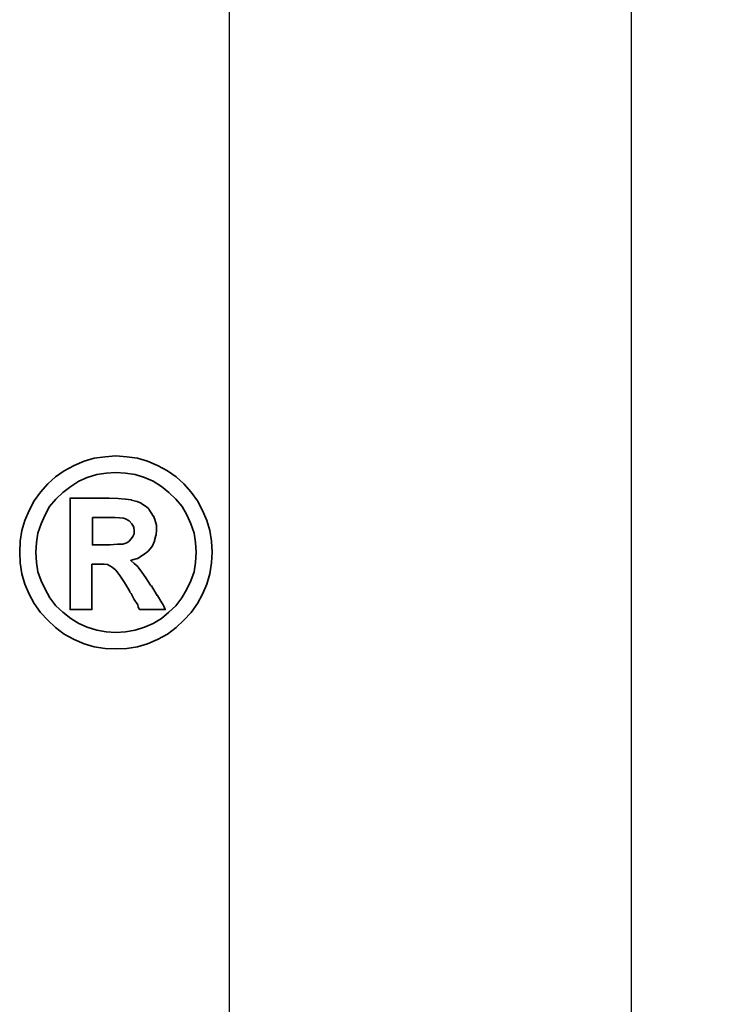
# Model space of a CAD drawing. Header units: millimetres. Extents: x 778 to 970, y 801 to 917.
# Tile 47 of 51: x 952.35 to 955.01, y 854.31 to 857.99. Entities that reach past the tile are written whole.
import ezdxf
from ezdxf.lldxf.tags import DXFTag

# ---------------------------------------------------------------- set-up
doc = ezdxf.new("R2010")
doc.units = ezdxf.units.MM
doc.header["$LTSCALE"] = 0.1
doc.layers.get('Defpoints').update_dxf_attribs({"linetype": 'CONTINUOUS'})
doc.layers.add('layer 1', color=7, linetype='CONTINUOUS')
doc.styles.add('DIM-7', font='SIMPLEX.shx', dxfattribs={"width": 0.7, "bigfont": 'chineset.shx'})
tags = doc.linetypes.add('DASHED', pattern=[25.72, 12.86, -12.86]).pattern_tags.tags
tags[6:7] = [DXFTag(74, 4), DXFTag(75, 0), DXFTag(340, '0'), DXFTag(46, 0.0), DXFTag(50, 0.0), DXFTag(44, 0.0), DXFTag(45, 0.0)]
tags[4:5] = [DXFTag(74, 4), DXFTag(75, 0), DXFTag(340, '0'), DXFTag(46, 0.0), DXFTag(50, 0.0), DXFTag(44, 0.0), DXFTag(45, 0.0)]
doc.dimstyles.new('CNS', dxfattribs={"dimtxt": 3.5, "dimasz": 2.5, "dimexe": 1, "dimexo": 1.5, "dimgap": 0.09, "dimtad": 0, "dimdsep": 46, "dimtxsty": 'DIM-7', "dimcen": 0.09, "dimclrd": 1, "dimclre": 1, "dimclrt": 4, "dimadec": 0, "dimazin": 0, "dimtfac": 1, "dimtix": 1, "dimtmove": 2, "dimatfit": 3, "dimfxl": 1, "dimtvp": 0.971429, "dimtolj": 1, "dimarcsym": 0})

# ---------------------------------------------------------------- blocks, each defined once
blk = doc.blocks.new('*D6')
at = {"layer": 'Defpoints', "color": 0, "transparency": 16777216}
for p in [(953.6334, 875.9719), (969.364, 875.9719), (953.6334, 828.9719)]:
    blk.add_point(p, dxfattribs=at)
at = {"layer": 'layer 1', "lineweight": -2, "transparency": 16777216}
for p, q in [((955.1334, 875.9719), (970.364, 875.9719)), ((969.364, 831.4719), (969.364, 873.4719)), ((955.1334, 828.9719), (970.364, 828.9719))]:
    blk.add_line(p, q, dxfattribs=at)
at = {"layer": 'layer 1', "transparency": 16777216}
for points in [[(968.9473, 873.4719), (969.7807, 873.4719), (969.364, 875.9719)], [(968.9473, 831.4719), (969.7807, 831.4719), (969.364, 828.9719)]]:
    blk.add_solid(points, dxfattribs=at)
at = {"layer": 'layer 1', "transparency": 16777216, "insert": (966.814, 852.4719), "char_height": 3.5, "attachment_point": 5, "rotation": 90, "style": 'DIM-7'}
blk.add_mtext('\\A1;%%C47', dxfattribs=at)

msp = doc.modelspace()

# ---------------------------------------------------------------- linework, layer by layer
at = {"layer": 'layer 1', "linetype": 'Continuous'}
msp.add_line((954.6334, 874.9719), (954.6334, 829.9719), dxfattribs=at)
at = {"layer": 'layer 1', "linetype": 'DASHED'}
msp.add_line((953.1334, 831.4719), (953.1334, 873.4719), dxfattribs=at)
at = {"layer": 'layer 1', "color": 1, "lineweight": 35}
for points, knots in [([(953.0677, 855.9996), (953.0677, 855.9996), (953.0653, 856.0407), (953.0653, 856.0407), (953.0653, 856.0407), (953.0653, 856.0407), (953.0596, 856.0807), (953.0596, 856.0807), (953.0596, 856.0807), (953.0596, 856.0807), (953.0481, 856.1186), (953.0481, 856.1186), (953.0481, 856.1186), (953.0481, 856.1186), (953.0322, 856.1562), (953.0322, 856.1562), (953.0322, 856.1562), (953.0322, 856.1562), (953.0138, 856.1917), (953.0138, 856.1917), (953.0138, 856.1917), (953.0138, 856.1917), (952.99, 856.2236), (952.99, 856.2236), (952.99, 856.2236), (952.99, 856.2236), (952.9626, 856.2555), (952.9626, 856.2555), (952.9626, 856.2555), (952.9626, 856.2555), (952.9341, 856.282), (952.9341, 856.282), (952.9341, 856.282), (952.9341, 856.282), (952.9007, 856.3037), (952.9007, 856.3037), (952.9007, 856.3037), (952.9007, 856.3037), (952.8643, 856.3241), (952.8643, 856.3241), (952.8643, 856.3241), (952.8643, 856.3241), (952.8266, 856.3401), (952.8266, 856.3401), (952.8266, 856.3401), (952.8266, 856.3401), (952.7888, 856.3515), (952.7888, 856.3515), (952.7888, 856.3515), (952.7888, 856.3515), (952.7488, 856.3563), (952.7488, 856.3563), (952.7488, 856.3563), (952.7488, 856.3563), (952.7087, 856.3596), (952.7087, 856.3596), (952.7087, 856.3596), (952.7087, 856.3596), (952.6678, 856.3563), (952.6678, 856.3563), (952.6678, 856.3563), (952.6678, 856.3563), (952.6278, 856.3515), (952.6278, 856.3515), (952.6278, 856.3515), (952.6278, 856.3515), (952.5899, 856.3401), (952.5899, 856.3401), (952.5899, 856.3401), (952.5899, 856.3401), (952.5521, 856.3241), (952.5521, 856.3241), (952.5521, 856.3241), (952.5521, 856.3241), (952.5156, 856.3037), (952.5156, 856.3037), (952.5156, 856.3037), (952.5156, 856.3037), (952.4825, 856.282), (952.4825, 856.282), (952.4825, 856.282), (952.4825, 856.282), (952.4539, 856.2555), (952.4539, 856.2555), (952.4539, 856.2555), (952.4539, 856.2555), (952.4265, 856.2236), (952.4265, 856.2236), (952.4265, 856.2236), (952.4265, 856.2236), (952.4026, 856.1917), (952.4026, 856.1917), (952.4026, 856.1917), (952.4026, 856.1917), (952.3842, 856.1562), (952.3842, 856.1562), (952.3842, 856.1562), (952.3842, 856.1562), (952.3682, 856.1186), (952.3682, 856.1186), (952.3682, 856.1186), (952.3682, 856.1186), (952.3567, 856.0807), (952.3567, 856.0807), (952.3567, 856.0807), (952.3567, 856.0807), (952.351, 856.0407), (952.351, 856.0407), (952.351, 856.0407), (952.351, 856.0407), (952.3489, 855.9996), (952.3489, 855.9996), (952.3489, 855.9996), (952.3489, 855.9996), (952.351, 855.9596), (952.351, 855.9596), (952.351, 855.9596), (952.351, 855.9596), (952.3567, 855.9197), (952.3567, 855.9197), (952.3567, 855.9197), (952.3567, 855.9197), (952.3682, 855.8808), (952.3682, 855.8808), (952.3682, 855.8808), (952.3682, 855.8808), (952.3842, 855.8431), (952.3842, 855.8431), (952.3842, 855.8431), (952.3842, 855.8431), (952.4026, 855.8078), (952.4026, 855.8078), (952.4026, 855.8078), (952.4026, 855.8078), (952.4265, 855.7744), (952.4265, 855.7744), (952.4265, 855.7744), (952.4265, 855.7744), (952.4539, 855.7458), (952.4539, 855.7458), (952.4539, 855.7458), (952.4539, 855.7458), (952.4825, 855.7185), (952.4825, 855.7185), (952.4825, 855.7185), (952.4825, 855.7185), (952.5156, 855.6933), (952.5156, 855.6933), (952.5156, 855.6933), (952.5156, 855.6933), (952.5521, 855.6739), (952.5521, 855.6739), (952.5521, 855.6739), (952.5521, 855.6739), (952.5899, 855.658), (952.5899, 855.658), (952.5899, 855.658), (952.5899, 855.658), (952.6278, 855.6465), (952.6278, 855.6465), (952.6278, 855.6465), (952.6278, 855.6465), (952.6678, 855.6408), (952.6678, 855.6408), (952.6678, 855.6408), (952.6678, 855.6408), (952.7087, 855.6384), (952.7087, 855.6384), (952.7087, 855.6384), (952.7087, 855.6384), (952.7488, 855.6408), (952.7488, 855.6408), (952.7488, 855.6408), (952.7488, 855.6408), (952.7888, 855.6465), (952.7888, 855.6465), (952.7888, 855.6465), (952.7888, 855.6465), (952.8266, 855.658), (952.8266, 855.658), (952.8266, 855.658), (952.8266, 855.658), (952.8643, 855.6739), (952.8643, 855.6739), (952.8643, 855.6739), (952.8643, 855.6739), (952.9007, 855.6933), (952.9007, 855.6933), (952.9007, 855.6933), (952.9007, 855.6933), (952.9341, 855.7185), (952.9341, 855.7185), (952.9341, 855.7185), (952.9341, 855.7185), (952.9626, 855.7458), (952.9626, 855.7458), (952.9626, 855.7458), (952.9626, 855.7458), (952.99, 855.7744), (952.99, 855.7744), (952.99, 855.7744), (952.99, 855.7744), (953.0138, 855.8078), (953.0138, 855.8078), (953.0138, 855.8078), (953.0138, 855.8078), (953.0322, 855.8431), (953.0322, 855.8431), (953.0322, 855.8431), (953.0322, 855.8431), (953.0481, 855.8808), (953.0481, 855.8808), (953.0481, 855.8808), (953.0481, 855.8808), (953.0596, 855.9197), (953.0596, 855.9197), (953.0596, 855.9197), (953.0596, 855.9197), (953.0653, 855.9596), (953.0653, 855.9596), (953.0653, 855.9596), (953.0653, 855.9596), (953.0677, 855.9996), (953.0677, 855.9996)], [0, 0, 0, 0, 0.017857, 0.017857, 0.017857, 0.017857, 0.035714, 0.035714, 0.035714, 0.035714, 0.053571, 0.053571, 0.053571, 0.053571, 0.071429, 0.071429, 0.071429, 0.071429, 0.089286, 0.089286, 0.089286, 0.089286, 0.107143, 0.107143, 0.107143, 0.107143, 0.125, 0.125, 0.125, 0.125, 0.142857, 0.142857, 0.142857, 0.142857, 0.160714, 0.160714, 0.160714, 0.160714, 0.178571, 0.178571, 0.178571, 0.178571, 0.196429, 0.196429, 0.196429, 0.196429, 0.214286, 0.214286, 0.214286, 0.214286, 0.232143, 0.232143, 0.232143, 0.232143, 0.25, 0.25, 0.25, 0.25, 0.267857, 0.267857, 0.267857, 0.267857, 0.285714, 0.285714, 0.285714, 0.285714, 0.303571, 0.303571, 0.303571, 0.303571, 0.321429, 0.321429, 0.321429, 0.321429, 0.339286, 0.339286, 0.339286, 0.339286, 0.357143, 0.357143, 0.357143, 0.357143, 0.375, 0.375, 0.375, 0.375, 0.392857, 0.392857, 0.392857, 0.392857, 0.410714, 0.410714, 0.410714, 0.410714, 0.428571, 0.428571, 0.428571, 0.428571, 0.446429, 0.446429, 0.446429, 0.446429, 0.464286, 0.464286, 0.464286, 0.464286, 0.482143, 0.482143, 0.482143, 0.482143, 0.5, 0.5, 0.5, 0.5, 0.517857, 0.517857, 0.517857, 0.517857, 0.535714, 0.535714, 0.535714, 0.535714, 0.553571, 0.553571, 0.553571, 0.553571, 0.571429, 0.571429, 0.571429, 0.571429, 0.589286, 0.589286, 0.589286, 0.589286, 0.607143, 0.607143, 0.607143, 0.607143, 0.625, 0.625, 0.625, 0.625, 0.642857, 0.642857, 0.642857, 0.642857, 0.660714, 0.660714, 0.660714, 0.660714, 0.678571, 0.678571, 0.678571, 0.678571, 0.696429, 0.696429, 0.696429, 0.696429, 0.714286, 0.714286, 0.714286, 0.714286, 0.732143, 0.732143, 0.732143, 0.732143, 0.75, 0.75, 0.75, 0.75, 0.767857, 0.767857, 0.767857, 0.767857, 0.785714, 0.785714, 0.785714, 0.785714, 0.803571, 0.803571, 0.803571, 0.803571, 0.821429, 0.821429, 0.821429, 0.821429, 0.839286, 0.839286, 0.839286, 0.839286, 0.857143, 0.857143, 0.857143, 0.857143, 0.875, 0.875, 0.875, 0.875, 0.892857, 0.892857, 0.892857, 0.892857, 0.910714, 0.910714, 0.910714, 0.910714, 0.928571, 0.928571, 0.928571, 0.928571, 0.946429, 0.946429, 0.946429, 0.946429, 0.964286, 0.964286, 0.964286, 0.964286, 0.982143, 0.982143, 0.982143, 0.982143, 1, 1, 1, 1]), ([(953.0081, 855.9996), (953.0081, 855.9996), (953.0059, 856.0362), (953.0059, 856.0362), (953.0059, 856.0362), (953.0059, 856.0362), (953.0003, 856.0705), (953.0003, 856.0705), (953.0003, 856.0705), (953.0003, 856.0705), (952.9888, 856.106), (952.9888, 856.106), (952.9888, 856.106), (952.9888, 856.106), (952.9729, 856.1391), (952.9729, 856.1391), (952.9729, 856.1391), (952.9729, 856.1391), (952.9557, 856.171), (952.9557, 856.171), (952.9557, 856.171), (952.9557, 856.171), (952.9329, 856.1984), (952.9329, 856.1984), (952.9329, 856.1984), (952.9329, 856.1984), (952.9064, 856.2224), (952.9064, 856.2224), (952.9064, 856.2224), (952.9064, 856.2224), (952.879, 856.2453), (952.879, 856.2453), (952.879, 856.2453), (952.879, 856.2453), (952.8483, 856.2648), (952.8483, 856.2648), (952.8483, 856.2648), (952.8483, 856.2648), (952.8152, 856.2784), (952.8152, 856.2784), (952.8152, 856.2784), (952.8152, 856.2784), (952.7809, 856.2898), (952.7809, 856.2898), (952.7809, 856.2898), (952.7809, 856.2898), (952.7442, 856.2956), (952.7442, 856.2956), (952.7442, 856.2956), (952.7442, 856.2956), (952.7087, 856.2979), (952.7087, 856.2979), (952.7087, 856.2979), (952.7087, 856.2979), (952.6722, 856.2956), (952.6722, 856.2956), (952.6722, 856.2956), (952.6722, 856.2956), (952.6369, 856.2898), (952.6369, 856.2898), (952.6369, 856.2898), (952.6369, 856.2898), (952.6013, 856.2784), (952.6013, 856.2784), (952.6013, 856.2784), (952.6013, 856.2784), (952.5705, 856.2648), (952.5705, 856.2648), (952.5705, 856.2648), (952.5705, 856.2648), (952.5396, 856.2453), (952.5396, 856.2453), (952.5396, 856.2453), (952.5396, 856.2453), (952.5099, 856.2224), (952.5099, 856.2224), (952.5099, 856.2224), (952.5099, 856.2224), (952.4838, 856.1984), (952.4838, 856.1984), (952.4838, 856.1984), (952.4838, 856.1984), (952.4608, 856.171), (952.4608, 856.171), (952.4608, 856.171), (952.4608, 856.171), (952.4437, 856.1391), (952.4437, 856.1391), (952.4437, 856.1391), (952.4437, 856.1391), (952.4289, 856.106), (952.4289, 856.106), (952.4289, 856.106), (952.4289, 856.106), (952.4163, 856.0705), (952.4163, 856.0705), (952.4163, 856.0705), (952.4163, 856.0705), (952.4116, 856.0362), (952.4116, 856.0362), (952.4116, 856.0362), (952.4116, 856.0362), (952.4094, 855.9996), (952.4094, 855.9996), (952.4094, 855.9996), (952.4094, 855.9996), (952.4116, 855.9619), (952.4116, 855.9619), (952.4116, 855.9619), (952.4116, 855.9619), (952.4163, 855.9266), (952.4163, 855.9266), (952.4163, 855.9266), (952.4163, 855.9266), (952.4289, 855.8934), (952.4289, 855.8934), (952.4289, 855.8934), (952.4289, 855.8934), (952.4437, 855.8614), (952.4437, 855.8614), (952.4437, 855.8614), (952.4437, 855.8614), (952.462, 855.8294), (952.462, 855.8294), (952.462, 855.8294), (952.462, 855.8294), (952.4838, 855.7997), (952.4838, 855.7997), (952.4838, 855.7997), (952.4838, 855.7997), (952.5099, 855.7756), (952.5099, 855.7756), (952.5099, 855.7756), (952.5099, 855.7756), (952.5396, 855.7528), (952.5396, 855.7528), (952.5396, 855.7528), (952.5396, 855.7528), (952.5705, 855.7333), (952.5705, 855.7333), (952.5705, 855.7333), (952.5705, 855.7333), (952.6013, 855.7198), (952.6013, 855.7198), (952.6013, 855.7198), (952.6013, 855.7198), (952.6369, 855.7082), (952.6369, 855.7082), (952.6369, 855.7082), (952.6369, 855.7082), (952.6722, 855.7025), (952.6722, 855.7025), (952.6722, 855.7025), (952.6722, 855.7025), (952.7087, 855.7002), (952.7087, 855.7002), (952.7087, 855.7002), (952.7087, 855.7002), (952.7442, 855.7025), (952.7442, 855.7025), (952.7442, 855.7025), (952.7442, 855.7025), (952.7809, 855.7082), (952.7809, 855.7082), (952.7809, 855.7082), (952.7809, 855.7082), (952.8152, 855.7198), (952.8152, 855.7198), (952.8152, 855.7198), (952.8152, 855.7198), (952.8483, 855.7333), (952.8483, 855.7333), (952.8483, 855.7333), (952.8483, 855.7333), (952.879, 855.7528), (952.879, 855.7528), (952.879, 855.7528), (952.879, 855.7528), (952.9064, 855.7756), (952.9064, 855.7756), (952.9064, 855.7756), (952.9064, 855.7756), (952.9329, 855.7997), (952.9329, 855.7997), (952.9329, 855.7997), (952.9329, 855.7997), (952.9545, 855.8294), (952.9545, 855.8294), (952.9545, 855.8294), (952.9545, 855.8294), (952.9729, 855.8614), (952.9729, 855.8614), (952.9729, 855.8614), (952.9729, 855.8614), (952.9888, 855.8934), (952.9888, 855.8934), (952.9888, 855.8934), (952.9888, 855.8934), (953.0003, 855.9266), (953.0003, 855.9266), (953.0003, 855.9266), (953.0003, 855.9266), (953.0059, 855.9619), (953.0059, 855.9619), (953.0059, 855.9619), (953.0059, 855.9619), (953.0081, 855.9996), (953.0081, 855.9996)], [0, 0, 0, 0, 0.019231, 0.019231, 0.019231, 0.019231, 0.038462, 0.038462, 0.038462, 0.038462, 0.057692, 0.057692, 0.057692, 0.057692, 0.076923, 0.076923, 0.076923, 0.076923, 0.096154, 0.096154, 0.096154, 0.096154, 0.115385, 0.115385, 0.115385, 0.115385, 0.134615, 0.134615, 0.134615, 0.134615, 0.153846, 0.153846, 0.153846, 0.153846, 0.173077, 0.173077, 0.173077, 0.173077, 0.192308, 0.192308, 0.192308, 0.192308, 0.211538, 0.211538, 0.211538, 0.211538, 0.230769, 0.230769, 0.230769, 0.230769, 0.25, 0.25, 0.25, 0.25, 0.269231, 0.269231, 0.269231, 0.269231, 0.288462, 0.288462, 0.288462, 0.288462, 0.307692, 0.307692, 0.307692, 0.307692, 0.326923, 0.326923, 0.326923, 0.326923, 0.346154, 0.346154, 0.346154, 0.346154, 0.365385, 0.365385, 0.365385, 0.365385, 0.384615, 0.384615, 0.384615, 0.384615, 0.403846, 0.403846, 0.403846, 0.403846, 0.423077, 0.423077, 0.423077, 0.423077, 0.442308, 0.442308, 0.442308, 0.442308, 0.461538, 0.461538, 0.461538, 0.461538, 0.480769, 0.480769, 0.480769, 0.480769, 0.5, 0.5, 0.5, 0.5, 0.519231, 0.519231, 0.519231, 0.519231, 0.538462, 0.538462, 0.538462, 0.538462, 0.557692, 0.557692, 0.557692, 0.557692, 0.576923, 0.576923, 0.576923, 0.576923, 0.596154, 0.596154, 0.596154, 0.596154, 0.615385, 0.615385, 0.615385, 0.615385, 0.634615, 0.634615, 0.634615, 0.634615, 0.653846, 0.653846, 0.653846, 0.653846, 0.673077, 0.673077, 0.673077, 0.673077, 0.692308, 0.692308, 0.692308, 0.692308, 0.711538, 0.711538, 0.711538, 0.711538, 0.730769, 0.730769, 0.730769, 0.730769, 0.75, 0.75, 0.75, 0.75, 0.769231, 0.769231, 0.769231, 0.769231, 0.788462, 0.788462, 0.788462, 0.788462, 0.807692, 0.807692, 0.807692, 0.807692, 0.826923, 0.826923, 0.826923, 0.826923, 0.846154, 0.846154, 0.846154, 0.846154, 0.865385, 0.865385, 0.865385, 0.865385, 0.884615, 0.884615, 0.884615, 0.884615, 0.903846, 0.903846, 0.903846, 0.903846, 0.923077, 0.923077, 0.923077, 0.923077, 0.942308, 0.942308, 0.942308, 0.942308, 0.961538, 0.961538, 0.961538, 0.961538, 0.980769, 0.980769, 0.980769, 0.980769, 1, 1, 1, 1]), ([(952.5374, 855.7952), (952.5374, 855.7952), (952.5374, 855.7997), (952.5374, 855.7997), (952.5374, 855.7997), (952.5374, 855.7997), (952.5374, 855.8122), (952.5374, 855.8122), (952.5374, 855.8122), (952.5374, 855.8122), (952.5374, 855.8329), (952.5374, 855.8329), (952.5374, 855.8329), (952.5374, 855.8329), (952.5374, 855.8579), (952.5374, 855.8579), (952.5374, 855.8579), (952.5374, 855.8579), (952.5374, 855.8876), (952.5374, 855.8876), (952.5374, 855.8876), (952.5374, 855.8876), (952.5374, 855.9197), (952.5374, 855.9197), (952.5374, 855.9197), (952.5374, 855.9197), (952.5374, 855.9927), (952.5374, 855.9927), (952.5374, 855.9927), (952.5374, 855.9927), (952.5374, 856.0658), (952.5374, 856.0658), (952.5374, 856.0658), (952.5374, 856.0658), (952.5374, 856.1003), (952.5374, 856.1003), (952.5374, 856.1003), (952.5374, 856.1003), (952.5374, 856.13), (952.5374, 856.13), (952.5374, 856.13), (952.5374, 856.13), (952.5374, 856.1573), (952.5374, 856.1573), (952.5374, 856.1573), (952.5374, 856.1573), (952.5374, 856.1758), (952.5374, 856.1758), (952.5374, 856.1758), (952.5374, 856.1758), (952.5374, 856.1881), (952.5374, 856.1881), (952.5374, 856.1881), (952.5374, 856.1881), (952.5374, 856.1929), (952.5374, 856.1929), (952.5374, 856.1929), (952.5374, 856.1929), (952.5374, 856.202), (952.5374, 856.202), (952.5374, 856.202), (952.5374, 856.202), (952.5454, 856.202), (952.5454, 856.202), (952.5454, 856.202), (952.5454, 856.202), (952.5477, 856.202), (952.5477, 856.202), (952.5477, 856.202), (952.5477, 856.202), (952.5521, 856.202), (952.5521, 856.202), (952.5521, 856.202), (952.5521, 856.202), (952.5682, 856.202), (952.5682, 856.202), (952.5682, 856.202), (952.5682, 856.202), (952.5899, 856.202), (952.5899, 856.202), (952.5899, 856.202), (952.5899, 856.202), (952.6151, 856.202), (952.6151, 856.202), (952.6151, 856.202), (952.6151, 856.202), (952.6413, 856.202), (952.6413, 856.202), (952.6413, 856.202), (952.6413, 856.202), (952.6621, 856.202), (952.6621, 856.202), (952.6621, 856.202), (952.6621, 856.202), (952.6758, 856.202), (952.6758, 856.202), (952.6758, 856.202), (952.6758, 856.202), (952.6802, 856.202), (952.6802, 856.202), (952.6802, 856.202), (952.6802, 856.202), (952.6825, 856.202), (952.6825, 856.202), (952.6825, 856.202), (952.6825, 856.202), (952.6837, 856.202), (952.6837, 856.202), (952.6837, 856.202), (952.6837, 856.202), (952.7168, 856.2008), (952.7168, 856.2008), (952.7168, 856.2008), (952.7168, 856.2008), (952.743, 856.1984), (952.743, 856.1984), (952.743, 856.1984), (952.743, 856.1984), (952.7442, 856.1984), (952.7442, 856.1984), (952.7442, 856.1984), (952.7442, 856.1984), (952.7671, 856.195), (952.7671, 856.195), (952.7671, 856.195), (952.7671, 856.195), (952.7671, 856.1939), (952.7671, 856.1939), (952.7671, 856.1939), (952.7671, 856.1939), (952.7866, 856.1893), (952.7866, 856.1893), (952.7866, 856.1893), (952.7866, 856.1893), (952.7876, 856.1893), (952.7876, 856.1893), (952.7876, 856.1893), (952.7876, 856.1893), (952.8026, 856.1825), (952.8026, 856.1825), (952.8026, 856.1825), (952.8026, 856.1825), (952.8038, 856.1825), (952.8038, 856.1825), (952.8038, 856.1825), (952.8038, 856.1825), (952.8038, 856.1815), (952.8038, 856.1815), (952.8038, 856.1815), (952.8038, 856.1815), (952.8162, 856.1734), (952.8162, 856.1734), (952.8162, 856.1734), (952.8162, 856.1734), (952.8175, 856.1734), (952.8175, 856.1734), (952.8175, 856.1734), (952.8175, 856.1734), (952.83, 856.163), (952.83, 856.163), (952.83, 856.163), (952.83, 856.163), (952.8312, 856.1619), (952.8312, 856.1619), (952.8312, 856.1619), (952.8312, 856.1619), (952.8312, 856.1607), (952.8312, 856.1607), (952.8312, 856.1607), (952.8312, 856.1607), (952.8402, 856.1471), (952.8402, 856.1471), (952.8402, 856.1471), (952.8402, 856.1471), (952.8493, 856.1334), (952.8493, 856.1334), (952.8493, 856.1334), (952.8493, 856.1334), (952.8506, 856.1334), (952.8506, 856.1334), (952.8506, 856.1334), (952.8506, 856.1334), (952.8506, 856.1322), (952.8506, 856.1322), (952.8506, 856.1322), (952.8506, 856.1322), (952.855, 856.1186), (952.855, 856.1186), (952.855, 856.1186), (952.855, 856.1186), (952.855, 856.1174), (952.855, 856.1174), (952.855, 856.1174), (952.855, 856.1174), (952.8598, 856.1014), (952.8598, 856.1014), (952.8598, 856.1014), (952.8598, 856.1014), (952.8607, 856.1003), (952.8607, 856.1003), (952.8607, 856.1003), (952.8607, 856.1003), (952.8607, 856.0852), (952.8607, 856.0852), (952.8607, 856.0852), (952.8607, 856.0852), (952.8607, 856.0843), (952.8607, 856.0843), (952.8607, 856.0843), (952.8607, 856.0843), (952.8586, 856.0636), (952.8586, 856.0636), (952.8586, 856.0636), (952.8586, 856.0636), (952.8586, 856.0626), (952.8586, 856.0626), (952.8586, 856.0626), (952.8586, 856.0626), (952.8574, 856.0626), (952.8574, 856.0626), (952.8574, 856.0626), (952.8574, 856.0626), (952.8527, 856.0431), (952.8527, 856.0431), (952.8527, 856.0431), (952.8527, 856.0431), (952.8527, 856.0419), (952.8527, 856.0419), (952.8527, 856.0419), (952.8527, 856.0419), (952.8527, 856.0407), (952.8527, 856.0407), (952.8527, 856.0407), (952.8527, 856.0407), (952.8436, 856.0214), (952.8436, 856.0214), (952.8436, 856.0214), (952.8436, 856.0214), (952.8426, 856.0201), (952.8426, 856.0201), (952.8426, 856.0201), (952.8426, 856.0201), (952.8288, 856.0043), (952.8288, 856.0043), (952.8288, 856.0043), (952.8288, 856.0043), (952.8276, 856.0031), (952.8276, 856.0031), (952.8276, 856.0031), (952.8276, 856.0031), (952.8095, 855.9893), (952.8095, 855.9893), (952.8095, 855.9893), (952.8095, 855.9893), (952.8083, 855.9883), (952.8083, 855.9883), (952.8083, 855.9883), (952.8083, 855.9883), (952.79, 855.9769), (952.79, 855.9769), (952.79, 855.9769), (952.79, 855.9769), (952.7888, 855.9769), (952.7888, 855.9769), (952.7888, 855.9769), (952.7888, 855.9769), (952.7659, 855.97), (952.7659, 855.97), (952.7659, 855.97), (952.7659, 855.97), (952.7647, 855.97), (952.7647, 855.97), (952.7647, 855.97), (952.7647, 855.97), (952.7647, 855.9688), (952.7647, 855.9688), (952.7647, 855.9688), (952.7647, 855.9688), (952.7773, 855.9573), (952.7773, 855.9573), (952.7773, 855.9573), (952.7773, 855.9573), (952.7912, 855.9447), (952.7912, 855.9447), (952.7912, 855.9447), (952.7912, 855.9447), (952.7922, 855.9438), (952.7922, 855.9438), (952.7922, 855.9438), (952.7922, 855.9438), (952.8059, 855.9254), (952.8059, 855.9254), (952.8059, 855.9254), (952.8059, 855.9254), (952.8209, 855.9047), (952.8209, 855.9047), (952.8209, 855.9047), (952.8209, 855.9047), (952.8209, 855.9038), (952.8209, 855.9038), (952.8209, 855.9038), (952.8209, 855.9038), (952.838, 855.8773), (952.838, 855.8773), (952.838, 855.8773), (952.838, 855.8773), (952.8402, 855.8739), (952.8402, 855.8739), (952.8402, 855.8739), (952.8402, 855.8739), (952.8414, 855.8739), (952.8414, 855.8739), (952.8414, 855.8739), (952.8414, 855.8739), (952.8459, 855.8659), (952.8459, 855.8659), (952.8459, 855.8659), (952.8459, 855.8659), (952.8631, 855.8385), (952.8631, 855.8385), (952.8631, 855.8385), (952.8631, 855.8385), (952.8643, 855.8385), (952.8643, 855.8385), (952.8643, 855.8385), (952.8643, 855.8385), (952.8802, 855.8111), (952.8802, 855.8111), (952.8802, 855.8111), (952.8802, 855.8111), (952.8848, 855.803), (952.8848, 855.803), (952.8848, 855.803), (952.8848, 855.803), (952.8871, 855.7985), (952.8871, 855.7985), (952.8871, 855.7985), (952.8871, 855.7985), (952.8929, 855.7859), (952.8929, 855.7859), (952.8929, 855.7859), (952.8929, 855.7859), (952.8802, 855.7859), (952.8802, 855.7859), (952.8802, 855.7859), (952.8802, 855.7859), (952.878, 855.7859), (952.878, 855.7859), (952.878, 855.7859), (952.878, 855.7859), (952.8676, 855.7859), (952.8676, 855.7859), (952.8676, 855.7859), (952.8676, 855.7859), (952.8402, 855.7859), (952.8402, 855.7859), (952.8402, 855.7859), (952.8402, 855.7859), (952.8128, 855.7859), (952.8128, 855.7859), (952.8128, 855.7859), (952.8128, 855.7859), (952.8038, 855.7859), (952.8038, 855.7859), (952.8038, 855.7859), (952.8038, 855.7859), (952.8014, 855.7859), (952.8014, 855.7859), (952.8014, 855.7859), (952.8014, 855.7859), (952.7969, 855.7859), (952.7969, 855.7859), (952.7969, 855.7859), (952.7969, 855.7859), (952.7945, 855.7906), (952.7945, 855.7906), (952.7945, 855.7906), (952.7945, 855.7906), (952.7922, 855.7952), (952.7922, 855.7952), (952.7922, 855.7952), (952.7922, 855.7952), (952.7922, 855.7963), (952.7922, 855.7963), (952.7922, 855.7963), (952.7922, 855.7963), (952.79, 855.803), (952.79, 855.803), (952.79, 855.803), (952.79, 855.803), (952.7773, 855.8237), (952.7773, 855.8237), (952.7773, 855.8237), (952.7773, 855.8237), (952.7659, 855.8453), (952.7659, 855.8453), (952.7659, 855.8453), (952.7659, 855.8453), (952.7614, 855.8499), (952.7614, 855.8499), (952.7614, 855.8499), (952.7614, 855.8499), (952.7602, 855.8511), (952.7602, 855.8511), (952.7602, 855.8511), (952.7602, 855.8511), (952.7602, 855.8522), (952.7602, 855.8522), (952.7602, 855.8522), (952.7602, 855.8522), (952.759, 855.8556), (952.759, 855.8556), (952.759, 855.8556), (952.759, 855.8556), (952.7409, 855.8865), (952.7409, 855.8865), (952.7409, 855.8865), (952.7409, 855.8865), (952.7226, 855.9127), (952.7226, 855.9127), (952.7226, 855.9127), (952.7226, 855.9127), (952.7078, 855.9334), (952.7078, 855.9334), (952.7078, 855.9334), (952.7078, 855.9334), (952.694, 855.9438), (952.694, 855.9438), (952.694, 855.9438), (952.694, 855.9438), (952.6859, 855.9495), (952.6859, 855.9495), (952.6859, 855.9495), (952.6859, 855.9495), (952.6768, 855.954), (952.6768, 855.954), (952.6768, 855.954), (952.6768, 855.954), (952.6643, 855.9552), (952.6643, 855.9552), (952.6643, 855.9552), (952.6643, 855.9552), (952.6483, 855.9552), (952.6483, 855.9552), (952.6483, 855.9552), (952.6483, 855.9552), (952.6459, 855.9552), (952.6459, 855.9552), (952.6459, 855.9552), (952.6459, 855.9552), (952.6437, 855.9552), (952.6437, 855.9552), (952.6437, 855.9552), (952.6437, 855.9552), (952.6299, 855.9552), (952.6299, 855.9552), (952.6299, 855.9552), (952.6299, 855.9552), (952.6185, 855.9552), (952.6185, 855.9552), (952.6185, 855.9552), (952.6185, 855.9552), (952.6185, 855.947), (952.6185, 855.947), (952.6185, 855.947), (952.6185, 855.947), (952.6185, 855.9381), (952.6185, 855.9381), (952.6185, 855.9381), (952.6185, 855.9381), (952.6185, 855.9104), (952.6185, 855.9104), (952.6185, 855.9104), (952.6185, 855.9104), (952.6185, 855.8808), (952.6185, 855.8808), (952.6185, 855.8808), (952.6185, 855.8808), (952.6185, 855.8487), (952.6185, 855.8487), (952.6185, 855.8487), (952.6185, 855.8487), (952.6185, 855.8225), (952.6185, 855.8225), (952.6185, 855.8225), (952.6185, 855.8225), (952.6185, 855.8122), (952.6185, 855.8122), (952.6185, 855.8122), (952.6185, 855.8122), (952.6185, 855.8042), (952.6185, 855.8042), (952.6185, 855.8042), (952.6185, 855.8042), (952.6185, 855.7973), (952.6185, 855.7973), (952.6185, 855.7973), (952.6185, 855.7973), (952.6185, 855.7952), (952.6185, 855.7952), (952.6185, 855.7952), (952.6185, 855.7952), (952.6185, 855.7859), (952.6185, 855.7859), (952.6185, 855.7859), (952.6185, 855.7859), (952.6106, 855.7859), (952.6106, 855.7859), (952.6106, 855.7859), (952.6106, 855.7859), (952.6082, 855.7859), (952.6082, 855.7859), (952.6082, 855.7859), (952.6082, 855.7859), (952.6013, 855.7859), (952.6013, 855.7859), (952.6013, 855.7859), (952.6013, 855.7859), (952.5775, 855.7859), (952.5775, 855.7859), (952.5775, 855.7859), (952.5775, 855.7859), (952.5568, 855.7859), (952.5568, 855.7859), (952.5568, 855.7859), (952.5568, 855.7859), (952.55, 855.7859), (952.55, 855.7859), (952.55, 855.7859), (952.55, 855.7859), (952.5454, 855.7859), (952.5454, 855.7859), (952.5454, 855.7859), (952.5454, 855.7859), (952.5374, 855.7859), (952.5374, 855.7859), (952.5374, 855.7859), (952.5374, 855.7859), (952.5374, 855.7952), (952.5374, 855.7952)], [0, 0, 0, 0, 0.007407, 0.007407, 0.007407, 0.007407, 0.014815, 0.014815, 0.014815, 0.014815, 0.022222, 0.022222, 0.022222, 0.022222, 0.02963, 0.02963, 0.02963, 0.02963, 0.037037, 0.037037, 0.037037, 0.037037, 0.044444, 0.044444, 0.044444, 0.044444, 0.051852, 0.051852, 0.051852, 0.051852, 0.059259, 0.059259, 0.059259, 0.059259, 0.066667, 0.066667, 0.066667, 0.066667, 0.074074, 0.074074, 0.074074, 0.074074, 0.081481, 0.081481, 0.081481, 0.081481, 0.088889, 0.088889, 0.088889, 0.088889, 0.096296, 0.096296, 0.096296, 0.096296, 0.103704, 0.103704, 0.103704, 0.103704, 0.111111, 0.111111, 0.111111, 0.111111, 0.118519, 0.118519, 0.118519, 0.118519, 0.125926, 0.125926, 0.125926, 0.125926, 0.133333, 0.133333, 0.133333, 0.133333, 0.140741, 0.140741, 0.140741, 0.140741, 0.148148, 0.148148, 0.148148, 0.148148, 0.155556, 0.155556, 0.155556, 0.155556, 0.162963, 0.162963, 0.162963, 0.162963, 0.17037, 0.17037, 0.17037, 0.17037, 0.177778, 0.177778, 0.177778, 0.177778, 0.185185, 0.185185, 0.185185, 0.185185, 0.192593, 0.192593, 0.192593, 0.192593, 0.2, 0.2, 0.2, 0.2, 0.207407, 0.207407, 0.207407, 0.207407, 0.214815, 0.214815, 0.214815, 0.214815, 0.222222, 0.222222, 0.222222, 0.222222, 0.22963, 0.22963, 0.22963, 0.22963, 0.237037, 0.237037, 0.237037, 0.237037, 0.244444, 0.244444, 0.244444, 0.244444, 0.251852, 0.251852, 0.251852, 0.251852, 0.259259, 0.259259, 0.259259, 0.259259, 0.266667, 0.266667, 0.266667, 0.266667, 0.274074, 0.274074, 0.274074, 0.274074, 0.281481, 0.281481, 0.281481, 0.281481, 0.288889, 0.288889, 0.288889, 0.288889, 0.296296, 0.296296, 0.296296, 0.296296, 0.303704, 0.303704, 0.303704, 0.303704, 0.311111, 0.311111, 0.311111, 0.311111, 0.318519, 0.318519, 0.318519, 0.318519, 0.325926, 0.325926, 0.325926, 0.325926, 0.333333, 0.333333, 0.333333, 0.333333, 0.340741, 0.340741, 0.340741, 0.340741, 0.348148, 0.348148, 0.348148, 0.348148, 0.355556, 0.355556, 0.355556, 0.355556, 0.362963, 0.362963, 0.362963, 0.362963, 0.37037, 0.37037, 0.37037, 0.37037, 0.377778, 0.377778, 0.377778, 0.377778, 0.385185, 0.385185, 0.385185, 0.385185, 0.392593, 0.392593, 0.392593, 0.392593, 0.4, 0.4, 0.4, 0.4, 0.407407, 0.407407, 0.407407, 0.407407, 0.414815, 0.414815, 0.414815, 0.414815, 0.422222, 0.422222, 0.422222, 0.422222, 0.42963, 0.42963, 0.42963, 0.42963, 0.437037, 0.437037, 0.437037, 0.437037, 0.444444, 0.444444, 0.444444, 0.444444, 0.451852, 0.451852, 0.451852, 0.451852, 0.459259, 0.459259, 0.459259, 0.459259, 0.466667, 0.466667, 0.466667, 0.466667, 0.474074, 0.474074, 0.474074, 0.474074, 0.481481, 0.481481, 0.481481, 0.481481, 0.488889, 0.488889, 0.488889, 0.488889, 0.496296, 0.496296, 0.496296, 0.496296, 0.503704, 0.503704, 0.503704, 0.503704, 0.511111, 0.511111, 0.511111, 0.511111, 0.518519, 0.518519, 0.518519, 0.518519, 0.525926, 0.525926, 0.525926, 0.525926, 0.533333, 0.533333, 0.533333, 0.533333, 0.540741, 0.540741, 0.540741, 0.540741, 0.548148, 0.548148, 0.548148, 0.548148, 0.555556, 0.555556, 0.555556, 0.555556, 0.562963, 0.562963, 0.562963, 0.562963, 0.57037, 0.57037, 0.57037, 0.57037, 0.577778, 0.577778, 0.577778, 0.577778, 0.585185, 0.585185, 0.585185, 0.585185, 0.592593, 0.592593, 0.592593, 0.592593, 0.6, 0.6, 0.6, 0.6, 0.607407, 0.607407, 0.607407, 0.607407, 0.614815, 0.614815, 0.614815, 0.614815, 0.622222, 0.622222, 0.622222, 0.622222, 0.62963, 0.62963, 0.62963, 0.62963, 0.637037, 0.637037, 0.637037, 0.637037, 0.644444, 0.644444, 0.644444, 0.644444, 0.651852, 0.651852, 0.651852, 0.651852, 0.659259, 0.659259, 0.659259, 0.659259, 0.666667, 0.666667, 0.666667, 0.666667, 0.674074, 0.674074, 0.674074, 0.674074, 0.681481, 0.681481, 0.681481, 0.681481, 0.688889, 0.688889, 0.688889, 0.688889, 0.696296, 0.696296, 0.696296, 0.696296, 0.703704, 0.703704, 0.703704, 0.703704, 0.711111, 0.711111, 0.711111, 0.711111, 0.718519, 0.718519, 0.718519, 0.718519, 0.725926, 0.725926, 0.725926, 0.725926, 0.733333, 0.733333, 0.733333, 0.733333, 0.740741, 0.740741, 0.740741, 0.740741, 0.748148, 0.748148, 0.748148, 0.748148, 0.755556, 0.755556, 0.755556, 0.755556, 0.762963, 0.762963, 0.762963, 0.762963, 0.77037, 0.77037, 0.77037, 0.77037, 0.777778, 0.777778, 0.777778, 0.777778, 0.785185, 0.785185, 0.785185, 0.785185, 0.792593, 0.792593, 0.792593, 0.792593, 0.8, 0.8, 0.8, 0.8, 0.807407, 0.807407, 0.807407, 0.807407, 0.814815, 0.814815, 0.814815, 0.814815, 0.822222, 0.822222, 0.822222, 0.822222, 0.82963, 0.82963, 0.82963, 0.82963, 0.837037, 0.837037, 0.837037, 0.837037, 0.844444, 0.844444, 0.844444, 0.844444, 0.851852, 0.851852, 0.851852, 0.851852, 0.859259, 0.859259, 0.859259, 0.859259, 0.866667, 0.866667, 0.866667, 0.866667, 0.874074, 0.874074, 0.874074, 0.874074, 0.881481, 0.881481, 0.881481, 0.881481, 0.888889, 0.888889, 0.888889, 0.888889, 0.896296, 0.896296, 0.896296, 0.896296, 0.903704, 0.903704, 0.903704, 0.903704, 0.911111, 0.911111, 0.911111, 0.911111, 0.918519, 0.918519, 0.918519, 0.918519, 0.925926, 0.925926, 0.925926, 0.925926, 0.933333, 0.933333, 0.933333, 0.933333, 0.940741, 0.940741, 0.940741, 0.940741, 0.948148, 0.948148, 0.948148, 0.948148, 0.955556, 0.955556, 0.955556, 0.955556, 0.962963, 0.962963, 0.962963, 0.962963, 0.97037, 0.97037, 0.97037, 0.97037, 0.977778, 0.977778, 0.977778, 0.977778, 0.985185, 0.985185, 0.985185, 0.985185, 0.992593, 0.992593, 0.992593, 0.992593, 1, 1, 1, 1]), ([(952.6209, 856.13), (952.6209, 856.13), (952.6209, 856.1207), (952.6209, 856.1207), (952.6209, 856.1207), (952.6209, 856.1207), (952.6209, 856.1003), (952.6209, 856.1003), (952.6209, 856.1003), (952.6209, 856.1003), (952.6209, 856.0773), (952.6209, 856.0773), (952.6209, 856.0773), (952.6209, 856.0773), (952.6209, 856.0569), (952.6209, 856.0569), (952.6209, 856.0569), (952.6209, 856.0569), (952.6209, 856.0362), (952.6209, 856.0362), (952.6209, 856.0362), (952.6209, 856.0362), (952.6209, 856.027), (952.6209, 856.027), (952.6209, 856.027), (952.6209, 856.027), (952.623, 856.027), (952.623, 856.027), (952.623, 856.027), (952.623, 856.027), (952.6483, 856.027), (952.6483, 856.027), (952.6483, 856.027), (952.6483, 856.027), (952.6758, 856.027), (952.6758, 856.027), (952.6758, 856.027), (952.6758, 856.027), (952.6848, 856.027), (952.6848, 856.027), (952.6848, 856.027), (952.6848, 856.027), (952.6871, 856.027), (952.6871, 856.027), (952.6871, 856.027), (952.6871, 856.027), (952.7145, 856.0293), (952.7145, 856.0293), (952.7145, 856.0293), (952.7145, 856.0293), (952.734, 856.0305), (952.734, 856.0305), (952.734, 856.0305), (952.734, 856.0305), (952.7488, 856.035), (952.7488, 856.035), (952.7488, 856.035), (952.7488, 856.035), (952.758, 856.0407), (952.758, 856.0407), (952.758, 856.0407), (952.758, 856.0407), (952.7659, 856.0499), (952.7659, 856.0499), (952.7659, 856.0499), (952.7659, 856.0499), (952.7716, 856.059), (952.7716, 856.059), (952.7716, 856.059), (952.7716, 856.059), (952.7762, 856.0683), (952.7762, 856.0683), (952.7762, 856.0683), (952.7762, 856.0683), (952.7762, 856.0795), (952.7762, 856.0795), (952.7762, 856.0795), (952.7762, 856.0795), (952.7752, 856.0933), (952.7752, 856.0933), (952.7752, 856.0933), (952.7752, 856.0933), (952.7683, 856.106), (952.7683, 856.106), (952.7683, 856.106), (952.7683, 856.106), (952.758, 856.1174), (952.758, 856.1174), (952.758, 856.1174), (952.758, 856.1174), (952.7442, 856.1243), (952.7442, 856.1243), (952.7442, 856.1243), (952.7442, 856.1243), (952.7363, 856.1276), (952.7363, 856.1276), (952.7363, 856.1276), (952.7363, 856.1276), (952.7214, 856.1288), (952.7214, 856.1288), (952.7214, 856.1288), (952.7214, 856.1288), (952.7054, 856.13), (952.7054, 856.13), (952.7054, 856.13), (952.7054, 856.13), (952.6825, 856.13), (952.6825, 856.13), (952.6825, 856.13), (952.6825, 856.13), (952.6802, 856.13), (952.6802, 856.13), (952.6802, 856.13), (952.6802, 856.13), (952.6711, 856.13), (952.6711, 856.13), (952.6711, 856.13), (952.6711, 856.13), (952.6459, 856.13), (952.6459, 856.13), (952.6459, 856.13), (952.6459, 856.13), (952.623, 856.13), (952.623, 856.13), (952.623, 856.13), (952.623, 856.13), (952.6209, 856.13), (952.6209, 856.13)], [0, 0, 0, 0, 0.03125, 0.03125, 0.03125, 0.03125, 0.0625, 0.0625, 0.0625, 0.0625, 0.09375, 0.09375, 0.09375, 0.09375, 0.125, 0.125, 0.125, 0.125, 0.15625, 0.15625, 0.15625, 0.15625, 0.1875, 0.1875, 0.1875, 0.1875, 0.21875, 0.21875, 0.21875, 0.21875, 0.25, 0.25, 0.25, 0.25, 0.28125, 0.28125, 0.28125, 0.28125, 0.3125, 0.3125, 0.3125, 0.3125, 0.34375, 0.34375, 0.34375, 0.34375, 0.375, 0.375, 0.375, 0.375, 0.40625, 0.40625, 0.40625, 0.40625, 0.4375, 0.4375, 0.4375, 0.4375, 0.46875, 0.46875, 0.46875, 0.46875, 0.5, 0.5, 0.5, 0.5, 0.53125, 0.53125, 0.53125, 0.53125, 0.5625, 0.5625, 0.5625, 0.5625, 0.59375, 0.59375, 0.59375, 0.59375, 0.625, 0.625, 0.625, 0.625, 0.65625, 0.65625, 0.65625, 0.65625, 0.6875, 0.6875, 0.6875, 0.6875, 0.71875, 0.71875, 0.71875, 0.71875, 0.75, 0.75, 0.75, 0.75, 0.78125, 0.78125, 0.78125, 0.78125, 0.8125, 0.8125, 0.8125, 0.8125, 0.84375, 0.84375, 0.84375, 0.84375, 0.875, 0.875, 0.875, 0.875, 0.90625, 0.90625, 0.90625, 0.90625, 0.9375, 0.9375, 0.9375, 0.9375, 0.96875, 0.96875, 0.96875, 0.96875, 1, 1, 1, 1])]:
    msp.add_open_spline(points, degree=3, knots=knots, dxfattribs=at)

# ---------------------------------------------------------------- dimensions: what is measured, and where the dimension line sits
at = {"layer": 'layer 1'}
dim = msp.add_linear_dim(base=(969.364, 875.9719), p1=(953.6334, 828.9719), p2=(953.6334, 875.9719), angle=90, text='%%C<>', dimstyle='CNS', override={"dimgap": 0.8, "dimtad": 1, "dimclrd": 256, "dimclre": 256, "dimclrt": 256, "dimadec": 2, "dimazin": 2, "dimtmove": 1, "dimatfit": 0}, dxfattribs=at)
dim.commit()
dim.dimension.update_dxf_attribs({"geometry": '*D6', "text_midpoint": (966.814, 852.4719)})

doc.saveas('drawing.dxf')
